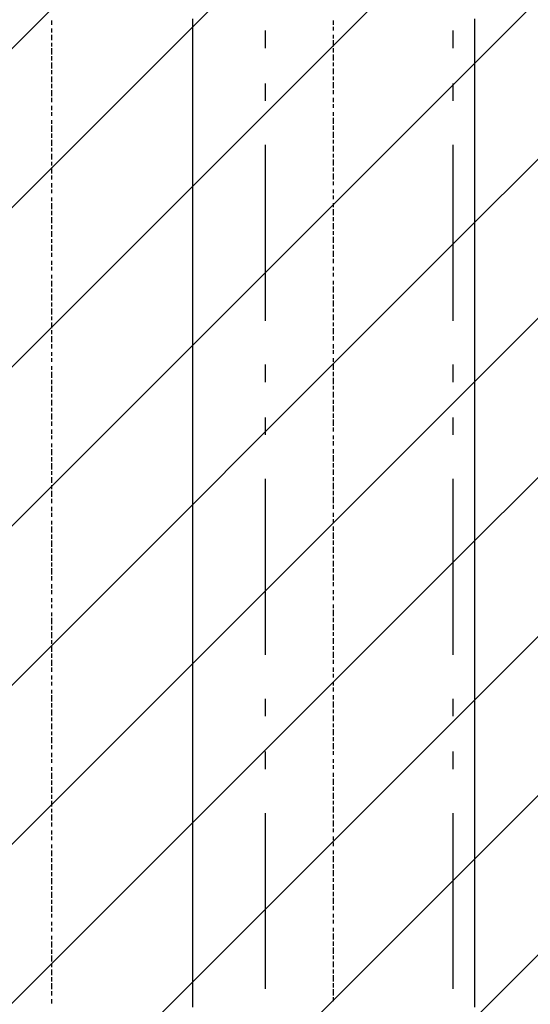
# Model space of a CAD drawing. Extents: x 997 to 109698, y 921 to 94021.
# Tile 125 of 256: x 28574 to 29663, y 16583 to 18683. Entities that reach past the tile are written whole.
import ezdxf

# ---------------------------------------------------------------- set-up
doc = ezdxf.new("R2010")
doc.units = 0
doc.header["$MEASUREMENT"] = 0
for name, color, linetype in [('12', 7, 'CONTINUOUS'), ('28', 7, 'CONTINUOUS'), ('40', 7, 'CONTINUOUS')]:
    doc.layers.add(name, color=color, linetype=linetype)

msp = doc.modelspace()

# ---------------------------------------------------------------- linework, layer by layer
at = {"layer": '12', "color": 5}
for p, q in [((28642.601607, 18671.953237), (28642.601607, 18680.953237)), ((29243.601607, 18671.953237), (29243.601607, 18680.953237)), ((28642.601607, 18655.953237), (28642.601607, 18663.953237)), ((28642.601607, 18638.953237), (28642.601607, 18650.953237)), ((29243.601607, 18659.953237), (29243.601607, 18667.953237)), ((29243.601607, 18642.953237), (29243.601607, 18650.953237)), ((28642.601607, 18625.953237), (28642.601607, 18633.953237)), ((29243.601607, 18625.953237), (29243.601607, 18638.953237)), ((28642.601607, 18608.953237), (28642.601607, 18621.953237)), ((29243.601607, 18612.953237), (29243.601607, 18621.953237)), ((29243.601607, 18595.953237), (29243.601607, 18608.953237)), ((28642.601607, 18595.953237), (28642.601607, 18604.953237)), ((28642.601607, 18578.953237), (28642.601607, 18591.953237)), ((29243.601607, 18583.953237), (29243.601607, 18591.953237)), ((28642.601607, 18566.953237), (28642.601607, 18574.953237)), ((29243.601607, 18566.953237), (29243.601607, 18578.953237)), ((28642.601607, 18549.953237), (28642.601607, 18561.953237)), ((28642.601607, 18536.953237), (28642.601607, 18545.953237)), ((29243.601607, 18553.953237), (29243.601607, 18561.953237)), ((29243.601607, 18536.953237), (29243.601607, 18549.953237)), ((28642.601607, 18519.953237), (28642.601607, 18532.953237)), ((29243.601607, 18523.953237), (29243.601607, 18532.953237)), ((28642.601607, 18506.953237), (28642.601607, 18515.953237)), ((29243.601607, 18506.953237), (29243.601607, 18515.953237)), ((29243.601607, 18494.953237), (29243.601607, 18502.953237)), ((28642.601607, 18489.953237), (28642.601607, 18498.953237)), ((28642.601607, 18477.953237), (28642.601607, 18485.953237)), ((29243.601607, 18477.953237), (29243.601607, 18485.953237)), ((28642.601607, 18460.953237), (28642.601607, 18468.953237)), ((29243.601607, 18460.953237), (29243.601607, 18473.953237)), ((28642.601607, 18443.953237), (28642.601607, 18456.953237)), ((28642.601607, 18430.953237), (28642.601607, 18439.953237)), ((29243.601607, 18447.953237), (29243.601607, 18456.953237)), ((29243.601607, 18430.953237), (29243.601607, 18443.953237)), ((28642.601607, 18413.953237), (28642.601607, 18426.953237)), ((29243.601607, 18418.953237), (29243.601607, 18426.953237)), ((28642.601607, 18401.953237), (28642.601607, 18409.953237)), ((28642.601607, 18384.953237), (28642.601607, 18396.953237)), ((29243.601607, 18401.953237), (29243.601607, 18413.953237)), ((29243.601607, 18388.953237), (29243.601607, 18396.953237)), ((28642.601607, 18371.953237), (28642.601607, 18379.953237)), ((29243.601607, 18371.953237), (29243.601607, 18384.953237)), ((28642.601607, 18354.953237), (28642.601607, 18367.953237)), ((29243.601607, 18358.953237), (29243.601607, 18367.953237)), ((29243.601607, 18341.953237), (29243.601607, 18354.953237)), ((28642.601607, 18341.953237), (28642.601607, 18350.953237)), ((28642.601607, 18324.953237), (28642.601607, 18333.953237)), ((29243.601607, 18329.953237), (29243.601607, 18337.953237)), ((28642.601607, 18312.953237), (28642.601607, 18320.953237)), ((29243.601607, 18312.953237), (29243.601607, 18320.953237)), ((28642.601607, 18295.953237), (28642.601607, 18303.953237)), ((28642.601607, 18278.953237), (28642.601607, 18291.953237)), ((29243.601607, 18299.953237), (29243.601607, 18307.953237)), ((29243.601607, 18282.953237), (29243.601607, 18291.953237)), ((28642.601607, 18265.953237), (28642.601607, 18274.953237)), ((29243.601607, 18265.953237), (29243.601607, 18278.953237)), ((28642.601607, 18248.953237), (28642.601607, 18261.953237)), ((29243.601607, 18252.953237), (29243.601607, 18261.953237)), ((28642.601607, 18235.953237), (28642.601607, 18244.953237)), ((28642.601607, 18219.953237), (28642.601607, 18231.953237)), ((29243.601607, 18235.953237), (29243.601607, 18248.953237)), ((29243.601607, 18223.953237), (29243.601607, 18231.953237)), ((28642.601607, 18206.953237), (28642.601607, 18214.953237)), ((29243.601607, 18206.953237), (29243.601607, 18219.953237)), ((28642.601607, 18189.953237), (28642.601607, 18202.953237)), ((29243.601607, 18193.953237), (29243.601607, 18202.953237)), ((29243.601607, 18176.953237), (29243.601607, 18189.953237)), ((28642.601607, 18176.953237), (28642.601607, 18185.953237)), ((28642.601607, 18159.953237), (28642.601607, 18168.953237)), ((29243.601607, 18163.953237), (29243.601607, 18172.953237)), ((28642.601607, 18147.953237), (28642.601607, 18155.953237)), ((29243.601607, 18147.953237), (29243.601607, 18155.953237)), ((28642.601607, 18130.953237), (28642.601607, 18138.953237)), ((28642.601607, 18113.953237), (28642.601607, 18125.953237)), ((29243.601607, 18134.953237), (29243.601607, 18142.953237)), ((29243.601607, 18117.953237), (29243.601607, 18125.953237)), ((28642.601607, 18100.953237), (28642.601607, 18109.953237)), ((29243.601607, 18100.953237), (29243.601607, 18113.953237)), ((28642.601607, 18083.953237), (28642.601607, 18096.953237)), ((29243.601607, 18087.953237), (29243.601607, 18096.953237)), ((29243.601607, 18070.953237), (29243.601607, 18083.953237)), ((28642.601607, 18070.953237), (28642.601607, 18079.953237)), ((28642.601607, 18053.953237), (28642.601607, 18066.953237)), ((29243.601607, 18058.953237), (29243.601607, 18066.953237)), ((28642.601607, 18041.953237), (28642.601607, 18049.953237)), ((29243.601607, 18041.953237), (29243.601607, 18053.953237)), ((28642.601607, 18024.953237), (28642.601607, 18036.953237)), ((28642.601607, 18011.953237), (28642.601607, 18020.953237)), ((29243.601607, 18028.953237), (29243.601607, 18036.953237)), ((29243.601607, 18011.953237), (29243.601607, 18024.953237)), ((28642.601607, 17994.953237), (28642.601607, 18007.953237)), ((29243.601607, 17998.953237), (29243.601607, 18007.953237)), ((28642.601607, 17981.953237), (28642.601607, 17990.953237)), ((29243.601607, 17981.953237), (29243.601607, 17990.953237)), ((29243.601607, 17969.953237), (29243.601607, 17977.953237)), ((28642.601607, 17965.953237), (28642.601607, 17973.953237)), ((28642.601607, 17952.953237), (28642.601607, 17960.953237)), ((29243.601607, 17952.953237), (29243.601607, 17960.953237)), ((28642.601607, 17935.953237), (28642.601607, 17943.953237)), ((29243.601607, 17935.953237), (29243.601607, 17948.953237)), ((28642.601607, 17918.953237), (28642.601607, 17931.953237)), ((28642.601607, 17905.953237), (28642.601607, 17914.953237)), ((29243.601607, 17922.953237), (29243.601607, 17931.953237)), ((29243.601607, 17905.953237), (29243.601607, 17918.953237)), ((28642.601607, 17888.953237), (28642.601607, 17901.953237)), ((29243.601607, 17893.953237), (29243.601607, 17901.953237)), ((28642.601607, 17876.953237), (28642.601607, 17884.953237)), ((28642.601607, 17859.953237), (28642.601607, 17871.953237)), ((29243.601607, 17876.953237), (29243.601607, 17888.953237)), ((29243.601607, 17863.953237), (29243.601607, 17871.953237)), ((28642.601607, 17846.953237), (28642.601607, 17854.953237)), ((29243.601607, 17846.953237), (29243.601607, 17859.953237)), ((28642.601607, 17829.953237), (28642.601607, 17842.953237)), ((29243.601607, 17833.953237), (29243.601607, 17842.953237)), ((29243.601607, 17816.953237), (29243.601607, 17829.953237)), ((28642.601607, 17816.953237), (28642.601607, 17825.953237)), ((28642.601607, 17799.953237), (28642.601607, 17808.953237)), ((29243.601607, 17804.953237), (29243.601607, 17812.953237)), ((28642.601607, 17787.953237), (28642.601607, 17795.953237)), ((29243.601607, 17787.953237), (29243.601607, 17795.953237)), ((28642.601607, 17770.953237), (28642.601607, 17778.953237)), ((28642.601607, 17753.953237), (28642.601607, 17766.953237)), ((29243.601607, 17774.953237), (29243.601607, 17783.953237)), ((29243.601607, 17757.953237), (29243.601607, 17766.953237)), ((28642.601607, 17740.953237), (28642.601607, 17749.953237)), ((29243.601607, 17740.953237), (29243.601607, 17753.953237)), ((28642.601607, 17723.953237), (28642.601607, 17736.953237)), ((29243.601607, 17727.953237), (29243.601607, 17736.953237)), ((28642.601607, 17711.953237), (28642.601607, 17719.953237)), ((28642.601607, 17694.953237), (28642.601607, 17706.953237)), ((29243.601607, 17711.953237), (29243.601607, 17723.953237)), ((29243.601607, 17698.953237), (29243.601607, 17706.953237)), ((28642.601607, 17681.953237), (28642.601607, 17689.953237)), ((29243.601607, 17681.953237), (29243.601607, 17694.953237)), ((28642.601607, 17664.953237), (28642.601607, 17677.953237)), ((29243.601607, 17668.953237), (29243.601607, 17677.953237)), ((29243.601607, 17651.953237), (29243.601607, 17664.953237)), ((28642.601607, 17651.953237), (28642.601607, 17660.953237)), ((28642.601607, 17634.953237), (28642.601607, 17643.953237)), ((29243.601607, 17639.953237), (29243.601607, 17647.953237)), ((28642.601607, 17622.953237), (28642.601607, 17630.953237)), ((29243.601607, 17622.953237), (29243.601607, 17630.953237)), ((28642.601607, 17605.953237), (28642.601607, 17613.953237)), ((28642.601607, 17588.953237), (28642.601607, 17601.953237)), ((29243.601607, 17609.953237), (29243.601607, 17617.953237)), ((29243.601607, 17592.953237), (29243.601607, 17601.953237)), ((28642.601607, 17575.953237), (28642.601607, 17584.953237)), ((29243.601607, 17575.953237), (29243.601607, 17588.953237)), ((28642.601607, 17558.953237), (28642.601607, 17571.953237)), ((29243.601607, 17562.953237), (29243.601607, 17571.953237)), ((29243.601607, 17545.953237), (29243.601607, 17558.953237)), ((28642.601607, 17545.953237), (28642.601607, 17554.953237)), ((28642.601607, 17528.953237), (28642.601607, 17541.953237)), ((29243.601607, 17533.953237), (29243.601607, 17541.953237)), ((28642.601607, 17516.953237), (28642.601607, 17524.953237)), ((29243.601607, 17516.953237), (29243.601607, 17528.953237)), ((28642.601607, 17499.953237), (28642.601607, 17512.953237)), ((28642.601607, 17486.953237), (28642.601607, 17495.953237)), ((29243.601607, 17503.953237), (29243.601607, 17512.953237)), ((29243.601607, 17486.953237), (29243.601607, 17499.953237)), ((28642.601607, 17469.953237), (28642.601607, 17478.953237)), ((29243.601607, 17474.953237), (29243.601607, 17482.953237)), ((28642.601607, 17457.953237), (28642.601607, 17465.953237)), ((29243.601607, 17457.953237), (29243.601607, 17465.953237)), ((29243.601607, 17444.953237), (29243.601607, 17452.953237)), ((28642.601607, 17440.953237), (28642.601607, 17448.953237)), ((28642.601607, 17427.953237), (28642.601607, 17435.953237)), ((29243.601607, 17427.953237), (29243.601607, 17435.953237)), ((28642.601607, 17410.953237), (28642.601607, 17418.953237)), ((29243.601607, 17410.953237), (29243.601607, 17423.953237)), ((28642.601607, 17393.953237), (28642.601607, 17406.953237)), ((28642.601607, 17380.953237), (28642.601607, 17389.953237)), ((29243.601607, 17397.953237), (29243.601607, 17406.953237)), ((29243.601607, 17380.953237), (29243.601607, 17393.953237)), ((28642.601607, 17363.953237), (28642.601607, 17376.953237)), ((29243.601607, 17368.953237), (29243.601607, 17376.953237)), ((28642.601607, 17351.953237), (28642.601607, 17359.953237)), ((28642.601607, 17334.953237), (28642.601607, 17346.953237)), ((29243.601607, 17351.953237), (29243.601607, 17363.953237)), ((29243.601607, 17338.953237), (29243.601607, 17346.953237)), ((28642.601607, 17321.953237), (28642.601607, 17330.953237)), ((29243.601607, 17321.953237), (29243.601607, 17334.953237)), ((28642.601607, 17304.953237), (28642.601607, 17317.953237)), ((29243.601607, 17308.953237), (29243.601607, 17317.953237)), ((28642.601607, 17291.953237), (28642.601607, 17300.953237)), ((28642.601607, 17275.953237), (28642.601607, 17283.953237)), ((29243.601607, 17291.953237), (29243.601607, 17300.953237)), ((29243.601607, 17279.953237), (29243.601607, 17287.953237)), ((28642.601607, 17262.953237), (28642.601607, 17270.953237)), ((29243.601607, 17262.953237), (29243.601607, 17270.953237)), ((28642.601607, 17245.953237), (28642.601607, 17253.953237)), ((28642.601607, 17228.953237), (28642.601607, 17241.953237)), ((29243.601607, 17249.953237), (29243.601607, 17258.953237)), ((29243.601607, 17232.953237), (29243.601607, 17241.953237)), ((28642.601607, 17215.953237), (28642.601607, 17224.953237)), ((29243.601607, 17215.953237), (29243.601607, 17228.953237)), ((28642.601607, 17198.953237), (28642.601607, 17211.953237)), ((29243.601607, 17203.953237), (29243.601607, 17211.953237)), ((28642.601607, 17186.953237), (28642.601607, 17194.953237)), ((28642.601607, 17169.953237), (28642.601607, 17181.953237)), ((29243.601607, 17186.953237), (29243.601607, 17198.953237)), ((29243.601607, 17173.953237), (29243.601607, 17181.953237)), ((28642.601607, 17156.953237), (28642.601607, 17164.953237)), ((29243.601607, 17156.953237), (29243.601607, 17169.953237)), ((28642.601607, 17139.953237), (28642.601607, 17152.953237)), ((29243.601607, 17143.953237), (29243.601607, 17152.953237)), ((29243.601607, 17126.953237), (29243.601607, 17139.953237)), ((28642.601607, 17126.953237), (28642.601607, 17135.953237)), ((28642.601607, 17109.953237), (28642.601607, 17118.953237)), ((29243.601607, 17114.953237), (29243.601607, 17122.953237)), ((28642.601607, 17097.953237), (28642.601607, 17105.953237)), ((29243.601607, 17097.953237), (29243.601607, 17105.953237)), ((28642.601607, 17080.953237), (28642.601607, 17088.953237)), ((28642.601607, 17063.953237), (28642.601607, 17076.953237)), ((29243.601607, 17084.953237), (29243.601607, 17092.953237)), ((29243.601607, 17067.953237), (29243.601607, 17076.953237)), ((28642.601607, 17050.953237), (28642.601607, 17059.953237)), ((29243.601607, 17050.953237), (29243.601607, 17063.953237)), ((28642.601607, 17033.953237), (28642.601607, 17046.953237)), ((29243.601607, 17037.953237), (29243.601607, 17046.953237)), ((29243.601607, 17020.953237), (29243.601607, 17033.953237)), ((28642.601607, 17020.953237), (28642.601607, 17029.953237)), ((28642.601607, 17004.953237), (28642.601607, 17016.953237)), ((29243.601607, 17008.953237), (29243.601607, 17016.953237)), ((28642.601607, 16991.953237), (28642.601607, 16999.953237)), ((29243.601607, 16991.953237), (29243.601607, 17004.953237)), ((28642.601607, 16974.953237), (28642.601607, 16987.953237)), ((28642.601607, 16961.953237), (28642.601607, 16970.953237)), ((29243.601607, 16978.953237), (29243.601607, 16987.953237)), ((29243.601607, 16961.953237), (29243.601607, 16974.953237)), ((28642.601607, 16944.953237), (28642.601607, 16953.953237)), ((29243.601607, 16949.953237), (29243.601607, 16957.953237)), ((28642.601607, 16932.953237), (28642.601607, 16940.953237)), ((29243.601607, 16932.953237), (29243.601607, 16940.953237)), ((29243.601607, 16919.953237), (29243.601607, 16927.953237)), ((28642.601607, 16915.953237), (28642.601607, 16923.953237)), ((28642.601607, 16898.953237), (28642.601607, 16910.953237)), ((29243.601607, 16902.953237), (29243.601607, 16910.953237)), ((28642.601607, 16885.953237), (28642.601607, 16894.953237)), ((29243.601607, 16885.953237), (29243.601607, 16898.953237)), ((28642.601607, 16868.953237), (28642.601607, 16881.953237)), ((28642.601607, 16855.953237), (28642.601607, 16864.953237)), ((29243.601607, 16872.953237), (29243.601607, 16881.953237)), ((29243.601607, 16855.953237), (29243.601607, 16868.953237)), ((28642.601607, 16838.953237), (28642.601607, 16851.953237)), ((29243.601607, 16843.953237), (29243.601607, 16851.953237)), ((28642.601607, 16826.953237), (28642.601607, 16834.953237)), ((28642.601607, 16809.953237), (28642.601607, 16822.953237)), ((29243.601607, 16826.953237), (29243.601607, 16838.953237)), ((29243.601607, 16813.953237), (29243.601607, 16822.953237)), ((28642.601607, 16796.953237), (28642.601607, 16805.953237)), ((29243.601607, 16796.953237), (29243.601607, 16809.953237)), ((28642.601607, 16779.953237), (28642.601607, 16792.953237)), ((29243.601607, 16783.953237), (29243.601607, 16792.953237)), ((28642.601607, 16767.953237), (28642.601607, 16775.953237)), ((28642.601607, 16750.953237), (28642.601607, 16758.953237)), ((29243.601607, 16767.953237), (29243.601607, 16775.953237)), ((29243.601607, 16754.953237), (29243.601607, 16762.953237)), ((28642.601607, 16737.953237), (28642.601607, 16745.953237)), ((29243.601607, 16737.953237), (29243.601607, 16745.953237)), ((28642.601607, 16720.953237), (28642.601607, 16728.953237)), ((28642.601607, 16703.953237), (28642.601607, 16716.953237)), ((29243.601607, 16720.953237), (29243.601607, 16733.953237)), ((29243.601607, 16707.953237), (29243.601607, 16716.953237)), ((28642.601607, 16690.953237), (28642.601607, 16699.953237)), ((29243.601607, 16690.953237), (29243.601607, 16703.953237)), ((28642.601607, 16673.953237), (28642.601607, 16686.953237)), ((29243.601607, 16678.953237), (29243.601607, 16686.953237)), ((28642.601607, 16661.953237), (28642.601607, 16669.953237)), ((28642.601607, 16644.953237), (28642.601607, 16656.953237)), ((29243.601607, 16661.953237), (29243.601607, 16673.953237)), ((29243.601607, 16648.953237), (29243.601607, 16656.953237)), ((28642.601607, 16631.953237), (28642.601607, 16640.953237)), ((29243.601607, 16631.953237), (29243.601607, 16644.953237)), ((28642.601607, 16614.953237), (28642.601607, 16627.953237)), ((29243.601607, 16618.953237), (29243.601607, 16627.953237)), ((29243.601607, 16601.953237), (29243.601607, 16614.953237)), ((28642.601607, 16601.953237), (28642.601607, 16610.953237)), ((28642.601607, 16584.953237), (28642.601607, 16593.953237)), ((29243.601607, 16589.953237), (29243.601607, 16597.953237))]:
    msp.add_line(p, q, dxfattribs=at)
at = {"layer": '12', "color": 1}
for p, q in [((28943.601607, 18676.953237), (28943.601607, 18684.953237)), ((28943.601607, 18663.953237), (28943.601607, 18676.953237)), ((29544.601607, 18676.953237), (29544.601607, 18684.953237)), ((29544.601607, 18663.953237), (29544.601607, 18676.953237)), ((28943.601607, 18655.953237), (28943.601607, 18663.953237)), ((28943.601607, 18646.953237), (28943.601607, 18655.953237)), ((29544.601607, 18655.953237), (29544.601607, 18663.953237)), ((29544.601607, 18646.953237), (29544.601607, 18655.953237)), ((28943.601607, 18633.953237), (28943.601607, 18646.953237)), ((28943.601607, 18625.953237), (28943.601607, 18633.953237)), ((29544.601607, 18633.953237), (29544.601607, 18646.953237)), ((29544.601607, 18625.953237), (29544.601607, 18633.953237)), ((28943.601607, 18617.953237), (28943.601607, 18625.953237)), ((28943.601607, 18604.953237), (28943.601607, 18617.953237)), ((29544.601607, 18617.953237), (29544.601607, 18625.953237)), ((29544.601607, 18604.953237), (29544.601607, 18617.953237)), ((28943.601607, 18595.953237), (28943.601607, 18604.953237)), ((28943.601607, 18583.953237), (28943.601607, 18595.953237)), ((29544.601607, 18595.953237), (29544.601607, 18604.953237)), ((29544.601607, 18583.953237), (29544.601607, 18595.953237)), ((28943.601607, 18574.953237), (28943.601607, 18583.953237)), ((28943.601607, 18566.953237), (28943.601607, 18574.953237)), ((28943.601607, 18553.953237), (28943.601607, 18566.953237)), ((29544.601607, 18574.953237), (29544.601607, 18583.953237)), ((29544.601607, 18566.953237), (29544.601607, 18574.953237)), ((29544.601607, 18553.953237), (29544.601607, 18566.953237)), ((28943.601607, 18545.953237), (28943.601607, 18553.953237)), ((28943.601607, 18536.953237), (28943.601607, 18545.953237)), ((29544.601607, 18545.953237), (29544.601607, 18553.953237)), ((29544.601607, 18536.953237), (29544.601607, 18545.953237)), ((28943.601607, 18523.953237), (28943.601607, 18536.953237)), ((28943.601607, 18515.953237), (28943.601607, 18523.953237)), ((29544.601607, 18523.953237), (29544.601607, 18536.953237)), ((29544.601607, 18515.953237), (29544.601607, 18523.953237)), ((28943.601607, 18506.953237), (28943.601607, 18515.953237)), ((28943.601607, 18494.953237), (28943.601607, 18506.953237)), ((29544.601607, 18506.953237), (29544.601607, 18515.953237)), ((29544.601607, 18494.953237), (29544.601607, 18506.953237)), ((28943.601607, 18485.953237), (28943.601607, 18494.953237)), ((28943.601607, 18473.953237), (28943.601607, 18485.953237)), ((29544.601607, 18485.953237), (29544.601607, 18494.953237)), ((29544.601607, 18473.953237), (29544.601607, 18485.953237)), ((28943.601607, 18464.953237), (28943.601607, 18473.953237)), ((28943.601607, 18456.953237), (28943.601607, 18464.953237)), ((29544.601607, 18464.953237), (29544.601607, 18473.953237)), ((29544.601607, 18456.953237), (29544.601607, 18464.953237)), ((28943.601607, 18443.953237), (28943.601607, 18456.953237)), ((28943.601607, 18434.953237), (28943.601607, 18443.953237)), ((29544.601607, 18443.953237), (29544.601607, 18456.953237)), ((29544.601607, 18434.953237), (29544.601607, 18443.953237)), ((28943.601607, 18426.953237), (28943.601607, 18434.953237)), ((28943.601607, 18413.953237), (28943.601607, 18426.953237)), ((29544.601607, 18426.953237), (29544.601607, 18434.953237)), ((29544.601607, 18413.953237), (29544.601607, 18426.953237)), ((28943.601607, 18405.953237), (28943.601607, 18413.953237)), ((28943.601607, 18396.953237), (28943.601607, 18405.953237)), ((28943.601607, 18384.953237), (28943.601607, 18396.953237)), ((29544.601607, 18405.953237), (29544.601607, 18413.953237)), ((29544.601607, 18396.953237), (29544.601607, 18405.953237)), ((29544.601607, 18384.953237), (29544.601607, 18396.953237)), ((28943.601607, 18375.953237), (28943.601607, 18384.953237)), ((28943.601607, 18362.953237), (28943.601607, 18375.953237)), ((29544.601607, 18375.953237), (29544.601607, 18384.953237)), ((29544.601607, 18362.953237), (29544.601607, 18375.953237)), ((28943.601607, 18354.953237), (28943.601607, 18362.953237)), ((28943.601607, 18346.953237), (28943.601607, 18354.953237)), ((29544.601607, 18354.953237), (29544.601607, 18362.953237)), ((29544.601607, 18346.953237), (29544.601607, 18354.953237)), ((28943.601607, 18333.953237), (28943.601607, 18346.953237)), ((28943.601607, 18324.953237), (28943.601607, 18333.953237)), ((29544.601607, 18333.953237), (29544.601607, 18346.953237)), ((29544.601607, 18324.953237), (29544.601607, 18333.953237)), ((28943.601607, 18316.953237), (28943.601607, 18324.953237)), ((28943.601607, 18303.953237), (28943.601607, 18316.953237)), ((29544.601607, 18316.953237), (29544.601607, 18324.953237)), ((29544.601607, 18303.953237), (29544.601607, 18316.953237)), ((28943.601607, 18295.953237), (28943.601607, 18303.953237)), ((28943.601607, 18286.953237), (28943.601607, 18295.953237)), ((29544.601607, 18295.953237), (29544.601607, 18303.953237)), ((29544.601607, 18286.953237), (29544.601607, 18295.953237)), ((28943.601607, 18274.953237), (28943.601607, 18286.953237)), ((28943.601607, 18265.953237), (28943.601607, 18274.953237)), ((29544.601607, 18274.953237), (29544.601607, 18286.953237)), ((29544.601607, 18265.953237), (29544.601607, 18274.953237)), ((28943.601607, 18252.953237), (28943.601607, 18265.953237)), ((28943.601607, 18244.953237), (28943.601607, 18252.953237)), ((29544.601607, 18252.953237), (29544.601607, 18265.953237)), ((29544.601607, 18244.953237), (29544.601607, 18252.953237)), ((28943.601607, 18235.953237), (28943.601607, 18244.953237)), ((28943.601607, 18223.953237), (28943.601607, 18235.953237)), ((29544.601607, 18235.953237), (29544.601607, 18244.953237)), ((29544.601607, 18223.953237), (29544.601607, 18235.953237)), ((28943.601607, 18214.953237), (28943.601607, 18223.953237)), ((28943.601607, 18206.953237), (28943.601607, 18214.953237)), ((29544.601607, 18214.953237), (29544.601607, 18223.953237)), ((29544.601607, 18206.953237), (29544.601607, 18214.953237)), ((28943.601607, 18193.953237), (28943.601607, 18206.953237)), ((28943.601607, 18185.953237), (28943.601607, 18193.953237)), ((29544.601607, 18193.953237), (29544.601607, 18206.953237)), ((29544.601607, 18185.953237), (29544.601607, 18193.953237)), ((28943.601607, 18176.953237), (28943.601607, 18185.953237)), ((28943.601607, 18163.953237), (28943.601607, 18176.953237)), ((29544.601607, 18176.953237), (29544.601607, 18185.953237)), ((29544.601607, 18163.953237), (29544.601607, 18176.953237)), ((28943.601607, 18155.953237), (28943.601607, 18163.953237)), ((28943.601607, 18147.953237), (28943.601607, 18155.953237)), ((28943.601607, 18134.953237), (28943.601607, 18147.953237)), ((29544.601607, 18155.953237), (29544.601607, 18163.953237)), ((29544.601607, 18147.953237), (29544.601607, 18155.953237)), ((29544.601607, 18134.953237), (29544.601607, 18147.953237)), ((28943.601607, 18125.953237), (28943.601607, 18134.953237)), ((28943.601607, 18113.953237), (28943.601607, 18125.953237)), ((29544.601607, 18125.953237), (29544.601607, 18134.953237)), ((29544.601607, 18113.953237), (29544.601607, 18125.953237)), ((28943.601607, 18104.953237), (28943.601607, 18113.953237)), ((28943.601607, 18096.953237), (28943.601607, 18104.953237)), ((29544.601607, 18104.953237), (29544.601607, 18113.953237)), ((29544.601607, 18096.953237), (29544.601607, 18104.953237)), ((28943.601607, 18083.953237), (28943.601607, 18096.953237)), ((28943.601607, 18075.953237), (28943.601607, 18083.953237)), ((29544.601607, 18083.953237), (29544.601607, 18096.953237)), ((29544.601607, 18075.953237), (29544.601607, 18083.953237)), ((28943.601607, 18066.953237), (28943.601607, 18075.953237)), ((28943.601607, 18053.953237), (28943.601607, 18066.953237)), ((29544.601607, 18066.953237), (29544.601607, 18075.953237)), ((29544.601607, 18053.953237), (29544.601607, 18066.953237)), ((28943.601607, 18045.953237), (28943.601607, 18053.953237)), ((28943.601607, 18036.953237), (28943.601607, 18045.953237)), ((29544.601607, 18045.953237), (29544.601607, 18053.953237)), ((29544.601607, 18036.953237), (29544.601607, 18045.953237)), ((28943.601607, 18024.953237), (28943.601607, 18036.953237)), ((28943.601607, 18015.953237), (28943.601607, 18024.953237)), ((29544.601607, 18024.953237), (29544.601607, 18036.953237)), ((29544.601607, 18015.953237), (29544.601607, 18024.953237)), ((28943.601607, 18003.953237), (28943.601607, 18015.953237)), ((28943.601607, 17994.953237), (28943.601607, 18003.953237)), ((29544.601607, 18003.953237), (29544.601607, 18015.953237)), ((29544.601607, 17994.953237), (29544.601607, 18003.953237)), ((28943.601607, 17986.953237), (28943.601607, 17994.953237)), ((28943.601607, 17973.953237), (28943.601607, 17986.953237)), ((29544.601607, 17986.953237), (29544.601607, 17994.953237)), ((29544.601607, 17973.953237), (29544.601607, 17986.953237)), ((28943.601607, 17965.953237), (28943.601607, 17973.953237)), ((28943.601607, 17956.953237), (28943.601607, 17965.953237)), ((28943.601607, 17943.953237), (28943.601607, 17956.953237)), ((29544.601607, 17965.953237), (29544.601607, 17973.953237)), ((29544.601607, 17956.953237), (29544.601607, 17965.953237)), ((29544.601607, 17943.953237), (29544.601607, 17956.953237)), ((28943.601607, 17935.953237), (28943.601607, 17943.953237)), ((28943.601607, 17926.953237), (28943.601607, 17935.953237)), ((29544.601607, 17935.953237), (29544.601607, 17943.953237)), ((29544.601607, 17926.953237), (29544.601607, 17935.953237)), ((28943.601607, 17914.953237), (28943.601607, 17926.953237)), ((28943.601607, 17905.953237), (28943.601607, 17914.953237)), ((29544.601607, 17914.953237), (29544.601607, 17926.953237)), ((29544.601607, 17905.953237), (29544.601607, 17914.953237)), ((28943.601607, 17893.953237), (28943.601607, 17905.953237)), ((28943.601607, 17884.953237), (28943.601607, 17893.953237)), ((29544.601607, 17893.953237), (29544.601607, 17905.953237)), ((29544.601607, 17884.953237), (29544.601607, 17893.953237)), ((28943.601607, 17876.953237), (28943.601607, 17884.953237)), ((28943.601607, 17863.953237), (28943.601607, 17876.953237)), ((29544.601607, 17876.953237), (29544.601607, 17884.953237)), ((29544.601607, 17863.953237), (29544.601607, 17876.953237)), ((28943.601607, 17854.953237), (28943.601607, 17863.953237)), ((28943.601607, 17846.953237), (28943.601607, 17854.953237)), ((29544.601607, 17854.953237), (29544.601607, 17863.953237)), ((29544.601607, 17846.953237), (29544.601607, 17854.953237)), ((28943.601607, 17833.953237), (28943.601607, 17846.953237)), ((28943.601607, 17825.953237), (28943.601607, 17833.953237)), ((29544.601607, 17833.953237), (29544.601607, 17846.953237)), ((29544.601607, 17825.953237), (29544.601607, 17833.953237)), ((28943.601607, 17816.953237), (28943.601607, 17825.953237)), ((28943.601607, 17804.953237), (28943.601607, 17816.953237)), ((29544.601607, 17816.953237), (29544.601607, 17825.953237)), ((29544.601607, 17804.953237), (29544.601607, 17816.953237)), ((28943.601607, 17795.953237), (28943.601607, 17804.953237)), ((28943.601607, 17783.953237), (28943.601607, 17795.953237)), ((29544.601607, 17795.953237), (29544.601607, 17804.953237)), ((29544.601607, 17783.953237), (29544.601607, 17795.953237)), ((28943.601607, 17774.953237), (28943.601607, 17783.953237)), ((28943.601607, 17766.953237), (28943.601607, 17774.953237)), ((28943.601607, 17753.953237), (28943.601607, 17766.953237)), ((29544.601607, 17774.953237), (29544.601607, 17783.953237)), ((29544.601607, 17766.953237), (29544.601607, 17774.953237)), ((29544.601607, 17753.953237), (29544.601607, 17766.953237)), ((28943.601607, 17744.953237), (28943.601607, 17753.953237)), ((29544.601607, 17744.953237), (29544.601607, 17753.953237)), ((28943.601607, 17736.953237), (28943.601607, 17744.953237)), ((28943.601607, 17723.953237), (28943.601607, 17736.953237)), ((29544.601607, 17736.953237), (29544.601607, 17744.953237)), ((29544.601607, 17723.953237), (29544.601607, 17736.953237)), ((28943.601607, 17715.953237), (28943.601607, 17723.953237)), ((28943.601607, 17706.953237), (28943.601607, 17715.953237)), ((28943.601607, 17694.953237), (28943.601607, 17706.953237)), ((29544.601607, 17715.953237), (29544.601607, 17723.953237)), ((29544.601607, 17706.953237), (29544.601607, 17715.953237)), ((29544.601607, 17694.953237), (29544.601607, 17706.953237)), ((28943.601607, 17685.953237), (28943.601607, 17694.953237)), ((28943.601607, 17672.953237), (28943.601607, 17685.953237)), ((29544.601607, 17685.953237), (29544.601607, 17694.953237)), ((29544.601607, 17672.953237), (29544.601607, 17685.953237)), ((28943.601607, 17664.953237), (28943.601607, 17672.953237)), ((28943.601607, 17656.953237), (28943.601607, 17664.953237)), ((29544.601607, 17664.953237), (29544.601607, 17672.953237)), ((29544.601607, 17656.953237), (29544.601607, 17664.953237)), ((28943.601607, 17643.953237), (28943.601607, 17656.953237)), ((28943.601607, 17634.953237), (28943.601607, 17643.953237)), ((29544.601607, 17643.953237), (29544.601607, 17656.953237)), ((29544.601607, 17634.953237), (29544.601607, 17643.953237)), ((28943.601607, 17626.953237), (28943.601607, 17634.953237)), ((28943.601607, 17613.953237), (28943.601607, 17626.953237)), ((29544.601607, 17626.953237), (29544.601607, 17634.953237)), ((29544.601607, 17613.953237), (29544.601607, 17626.953237)), ((28943.601607, 17605.953237), (28943.601607, 17613.953237)), ((28943.601607, 17596.953237), (28943.601607, 17605.953237)), ((29544.601607, 17605.953237), (29544.601607, 17613.953237)), ((29544.601607, 17596.953237), (29544.601607, 17605.953237)), ((28943.601607, 17584.953237), (28943.601607, 17596.953237)), ((28943.601607, 17575.953237), (28943.601607, 17584.953237)), ((29544.601607, 17584.953237), (29544.601607, 17596.953237)), ((29544.601607, 17575.953237), (29544.601607, 17584.953237)), ((28943.601607, 17567.953237), (28943.601607, 17575.953237)), ((28943.601607, 17554.953237), (28943.601607, 17567.953237)), ((29544.601607, 17567.953237), (29544.601607, 17575.953237)), ((29544.601607, 17554.953237), (29544.601607, 17567.953237)), ((28943.601607, 17545.953237), (28943.601607, 17554.953237)), ((28943.601607, 17533.953237), (28943.601607, 17545.953237)), ((29544.601607, 17545.953237), (29544.601607, 17554.953237)), ((29544.601607, 17533.953237), (29544.601607, 17545.953237)), ((28943.601607, 17524.953237), (28943.601607, 17533.953237)), ((28943.601607, 17516.953237), (28943.601607, 17524.953237)), ((28943.601607, 17503.953237), (28943.601607, 17516.953237)), ((29544.601607, 17524.953237), (29544.601607, 17533.953237)), ((29544.601607, 17516.953237), (29544.601607, 17524.953237)), ((29544.601607, 17503.953237), (29544.601607, 17516.953237)), ((28943.601607, 17495.953237), (28943.601607, 17503.953237)), ((28943.601607, 17486.953237), (28943.601607, 17495.953237)), ((29544.601607, 17495.953237), (29544.601607, 17503.953237)), ((29544.601607, 17486.953237), (29544.601607, 17495.953237)), ((28943.601607, 17474.953237), (28943.601607, 17486.953237)), ((28943.601607, 17465.953237), (28943.601607, 17474.953237)), ((29544.601607, 17474.953237), (29544.601607, 17486.953237)), ((29544.601607, 17465.953237), (29544.601607, 17474.953237)), ((28943.601607, 17457.953237), (28943.601607, 17465.953237)), ((28943.601607, 17444.953237), (28943.601607, 17457.953237)), ((29544.601607, 17457.953237), (29544.601607, 17465.953237)), ((29544.601607, 17444.953237), (29544.601607, 17457.953237)), ((28943.601607, 17435.953237), (28943.601607, 17444.953237)), ((28943.601607, 17423.953237), (28943.601607, 17435.953237)), ((29544.601607, 17435.953237), (29544.601607, 17444.953237)), ((29544.601607, 17423.953237), (29544.601607, 17435.953237)), ((28943.601607, 17414.953237), (28943.601607, 17423.953237)), ((28943.601607, 17406.953237), (28943.601607, 17414.953237)), ((29544.601607, 17414.953237), (29544.601607, 17423.953237)), ((29544.601607, 17406.953237), (29544.601607, 17414.953237)), ((28943.601607, 17393.953237), (28943.601607, 17406.953237)), ((28943.601607, 17385.953237), (28943.601607, 17393.953237)), ((29544.601607, 17393.953237), (29544.601607, 17406.953237)), ((29544.601607, 17385.953237), (29544.601607, 17393.953237)), ((28943.601607, 17376.953237), (28943.601607, 17385.953237)), ((28943.601607, 17363.953237), (28943.601607, 17376.953237)), ((29544.601607, 17376.953237), (29544.601607, 17385.953237)), ((29544.601607, 17363.953237), (29544.601607, 17376.953237)), ((28943.601607, 17355.953237), (28943.601607, 17363.953237)), ((28943.601607, 17346.953237), (28943.601607, 17355.953237)), ((28943.601607, 17334.953237), (28943.601607, 17346.953237)), ((29544.601607, 17355.953237), (29544.601607, 17363.953237)), ((29544.601607, 17346.953237), (29544.601607, 17355.953237)), ((29544.601607, 17334.953237), (29544.601607, 17346.953237)), ((28943.601607, 17325.953237), (28943.601607, 17334.953237)), ((28943.601607, 17313.953237), (28943.601607, 17325.953237)), ((29544.601607, 17325.953237), (29544.601607, 17334.953237)), ((29544.601607, 17313.953237), (29544.601607, 17325.953237)), ((28943.601607, 17304.953237), (28943.601607, 17313.953237)), ((28943.601607, 17296.953237), (28943.601607, 17304.953237)), ((29544.601607, 17304.953237), (29544.601607, 17313.953237)), ((29544.601607, 17296.953237), (29544.601607, 17304.953237)), ((28943.601607, 17283.953237), (28943.601607, 17296.953237)), ((28943.601607, 17275.953237), (28943.601607, 17283.953237)), ((29544.601607, 17283.953237), (29544.601607, 17296.953237)), ((29544.601607, 17275.953237), (29544.601607, 17283.953237)), ((28943.601607, 17266.953237), (28943.601607, 17275.953237)), ((28943.601607, 17253.953237), (28943.601607, 17266.953237)), ((29544.601607, 17266.953237), (29544.601607, 17275.953237)), ((29544.601607, 17253.953237), (29544.601607, 17266.953237)), ((28943.601607, 17245.953237), (28943.601607, 17253.953237)), ((28943.601607, 17236.953237), (28943.601607, 17245.953237)), ((29544.601607, 17245.953237), (29544.601607, 17253.953237)), ((29544.601607, 17236.953237), (29544.601607, 17245.953237)), ((28943.601607, 17224.953237), (28943.601607, 17236.953237)), ((28943.601607, 17215.953237), (28943.601607, 17224.953237)), ((29544.601607, 17224.953237), (29544.601607, 17236.953237)), ((29544.601607, 17215.953237), (29544.601607, 17224.953237)), ((28943.601607, 17203.953237), (28943.601607, 17215.953237)), ((28943.601607, 17194.953237), (28943.601607, 17203.953237)), ((29544.601607, 17203.953237), (29544.601607, 17215.953237)), ((29544.601607, 17194.953237), (29544.601607, 17203.953237)), ((28943.601607, 17186.953237), (28943.601607, 17194.953237)), ((28943.601607, 17173.953237), (28943.601607, 17186.953237)), ((29544.601607, 17186.953237), (29544.601607, 17194.953237)), ((29544.601607, 17173.953237), (29544.601607, 17186.953237)), ((28943.601607, 17164.953237), (28943.601607, 17173.953237)), ((28943.601607, 17156.953237), (28943.601607, 17164.953237)), ((29544.601607, 17164.953237), (29544.601607, 17173.953237)), ((29544.601607, 17156.953237), (29544.601607, 17164.953237)), ((28943.601607, 17143.953237), (28943.601607, 17156.953237)), ((28943.601607, 17135.953237), (28943.601607, 17143.953237)), ((29544.601607, 17143.953237), (29544.601607, 17156.953237)), ((29544.601607, 17135.953237), (29544.601607, 17143.953237)), ((28943.601607, 17126.953237), (28943.601607, 17135.953237)), ((28943.601607, 17114.953237), (28943.601607, 17126.953237)), ((29544.601607, 17126.953237), (29544.601607, 17135.953237)), ((29544.601607, 17114.953237), (29544.601607, 17126.953237)), ((28943.601607, 17105.953237), (28943.601607, 17114.953237)), ((28943.601607, 17092.953237), (28943.601607, 17105.953237)), ((29544.601607, 17105.953237), (29544.601607, 17114.953237)), ((29544.601607, 17092.953237), (29544.601607, 17105.953237)), ((28943.601607, 17084.953237), (28943.601607, 17092.953237)), ((28943.601607, 17076.953237), (28943.601607, 17084.953237)), ((28943.601607, 17063.953237), (28943.601607, 17076.953237)), ((29544.601607, 17084.953237), (29544.601607, 17092.953237)), ((29544.601607, 17076.953237), (29544.601607, 17084.953237)), ((29544.601607, 17063.953237), (29544.601607, 17076.953237)), ((28943.601607, 17054.953237), (28943.601607, 17063.953237)), ((28943.601607, 17046.953237), (28943.601607, 17054.953237)), ((29544.601607, 17054.953237), (29544.601607, 17063.953237)), ((29544.601607, 17046.953237), (29544.601607, 17054.953237)), ((28943.601607, 17033.953237), (28943.601607, 17046.953237)), ((28943.601607, 17025.953237), (28943.601607, 17033.953237)), ((29544.601607, 17033.953237), (29544.601607, 17046.953237)), ((29544.601607, 17025.953237), (29544.601607, 17033.953237)), ((28943.601607, 17016.953237), (28943.601607, 17025.953237)), ((28943.601607, 17004.953237), (28943.601607, 17016.953237)), ((29544.601607, 17016.953237), (29544.601607, 17025.953237)), ((29544.601607, 17004.953237), (29544.601607, 17016.953237)), ((28943.601607, 16995.953237), (28943.601607, 17004.953237)), ((28943.601607, 16987.953237), (28943.601607, 16995.953237)), ((29544.601607, 16995.953237), (29544.601607, 17004.953237)), ((29544.601607, 16987.953237), (29544.601607, 16995.953237)), ((28943.601607, 16974.953237), (28943.601607, 16987.953237)), ((28943.601607, 16966.953237), (28943.601607, 16974.953237)), ((29544.601607, 16974.953237), (29544.601607, 16987.953237)), ((29544.601607, 16966.953237), (29544.601607, 16974.953237)), ((28943.601607, 16953.953237), (28943.601607, 16966.953237)), ((28943.601607, 16944.953237), (28943.601607, 16953.953237)), ((29544.601607, 16953.953237), (29544.601607, 16966.953237)), ((29544.601607, 16944.953237), (29544.601607, 16953.953237)), ((28943.601607, 16936.953237), (28943.601607, 16944.953237)), ((28943.601607, 16923.953237), (28943.601607, 16936.953237)), ((29544.601607, 16936.953237), (29544.601607, 16944.953237)), ((29544.601607, 16923.953237), (29544.601607, 16936.953237)), ((28943.601607, 16915.953237), (28943.601607, 16923.953237)), ((28943.601607, 16906.953237), (28943.601607, 16915.953237)), ((28943.601607, 16894.953237), (28943.601607, 16906.953237)), ((29544.601607, 16915.953237), (29544.601607, 16923.953237)), ((29544.601607, 16906.953237), (29544.601607, 16915.953237)), ((29544.601607, 16894.953237), (29544.601607, 16906.953237)), ((28943.601607, 16885.953237), (28943.601607, 16894.953237)), ((28943.601607, 16877.953237), (28943.601607, 16885.953237)), ((29544.601607, 16885.953237), (29544.601607, 16894.953237)), ((29544.601607, 16877.953237), (29544.601607, 16885.953237)), ((28943.601607, 16864.953237), (28943.601607, 16877.953237)), ((28943.601607, 16855.953237), (28943.601607, 16864.953237)), ((29544.601607, 16864.953237), (29544.601607, 16877.953237)), ((29544.601607, 16855.953237), (29544.601607, 16864.953237)), ((28943.601607, 16843.953237), (28943.601607, 16855.953237)), ((28943.601607, 16834.953237), (28943.601607, 16843.953237)), ((29544.601607, 16843.953237), (29544.601607, 16855.953237)), ((29544.601607, 16834.953237), (29544.601607, 16843.953237)), ((28943.601607, 16826.953237), (28943.601607, 16834.953237)), ((28943.601607, 16813.953237), (28943.601607, 16826.953237)), ((29544.601607, 16826.953237), (29544.601607, 16834.953237)), ((29544.601607, 16813.953237), (29544.601607, 16826.953237)), ((28943.601607, 16805.953237), (28943.601607, 16813.953237)), ((28943.601607, 16796.953237), (28943.601607, 16805.953237)), ((29544.601607, 16805.953237), (29544.601607, 16813.953237)), ((29544.601607, 16796.953237), (29544.601607, 16805.953237)), ((28943.601607, 16783.953237), (28943.601607, 16796.953237)), ((28943.601607, 16775.953237), (28943.601607, 16783.953237)), ((29544.601607, 16783.953237), (29544.601607, 16796.953237)), ((29544.601607, 16775.953237), (29544.601607, 16783.953237)), ((28943.601607, 16767.953237), (28943.601607, 16775.953237)), ((28943.601607, 16754.953237), (28943.601607, 16767.953237)), ((29544.601607, 16767.953237), (29544.601607, 16775.953237)), ((29544.601607, 16754.953237), (29544.601607, 16767.953237)), ((28943.601607, 16745.953237), (28943.601607, 16754.953237)), ((28943.601607, 16733.953237), (28943.601607, 16745.953237)), ((29544.601607, 16745.953237), (29544.601607, 16754.953237)), ((29544.601607, 16733.953237), (29544.601607, 16745.953237)), ((28943.601607, 16724.953237), (28943.601607, 16733.953237)), ((28943.601607, 16716.953237), (28943.601607, 16724.953237)), ((28943.601607, 16703.953237), (28943.601607, 16716.953237)), ((29544.601607, 16724.953237), (29544.601607, 16733.953237)), ((29544.601607, 16716.953237), (29544.601607, 16724.953237)), ((29544.601607, 16703.953237), (29544.601607, 16716.953237)), ((28943.601607, 16695.953237), (28943.601607, 16703.953237)), ((28943.601607, 16686.953237), (28943.601607, 16695.953237)), ((29544.601607, 16695.953237), (29544.601607, 16703.953237)), ((29544.601607, 16686.953237), (29544.601607, 16695.953237)), ((28943.601607, 16673.953237), (28943.601607, 16686.953237)), ((29544.601607, 16673.953237), (29544.601607, 16686.953237)), ((28943.601607, 16665.953237), (28943.601607, 16673.953237)), ((28943.601607, 16656.953237), (28943.601607, 16665.953237)), ((28943.601607, 16644.953237), (28943.601607, 16656.953237)), ((29544.601607, 16665.953237), (29544.601607, 16673.953237)), ((29544.601607, 16656.953237), (29544.601607, 16665.953237)), ((29544.601607, 16644.953237), (29544.601607, 16656.953237)), ((28943.601607, 16635.953237), (28943.601607, 16644.953237)), ((28943.601607, 16623.953237), (28943.601607, 16635.953237)), ((29544.601607, 16635.953237), (29544.601607, 16644.953237)), ((29544.601607, 16623.953237), (29544.601607, 16635.953237)), ((28943.601607, 16614.953237), (28943.601607, 16623.953237)), ((28943.601607, 16606.953237), (28943.601607, 16614.953237)), ((29544.601607, 16614.953237), (29544.601607, 16623.953237)), ((29544.601607, 16606.953237), (29544.601607, 16614.953237)), ((28943.601607, 16593.953237), (28943.601607, 16606.953237)), ((28943.601607, 16584.953237), (28943.601607, 16593.953237)), ((29544.601607, 16593.953237), (29544.601607, 16606.953237)), ((29544.601607, 16584.953237), (29544.601607, 16593.953237)), ((28943.601607, 16576.953237), (28943.601607, 16584.953237)), ((29544.601607, 16576.953237), (29544.601607, 16584.953237))]:
    msp.add_line(p, q, dxfattribs=at)
at = {"layer": '28', "color": 2}
for p, q in [((29497.636205, 18543.273555), (36497.636205, 25543.273555)), ((29497.636205, 18203.8623), (36497.636205, 25203.8623)), ((29497.636205, 17864.451046), (36497.636205, 24864.451046)), ((29497.636205, 17525.039791), (36497.636205, 24525.039791)), ((29497.636205, 17185.628536), (36497.636205, 24185.628536)), ((29497.636205, 16846.217281), (36497.636205, 23846.217281)), ((29497.636205, 16506.806026), (36497.636205, 23506.806026)), ((22097.636205, 12161.50732), (29097.636205, 19161.50732)), ((22097.636205, 11822.096065), (29311.574903, 19036.034763)), ((22097.636205, 11482.68481), (29497.636205, 18882.68481)), ((22097.636205, 11143.273555), (29497.636205, 18543.273555)), ((16797.746869, 5503.972964), (29497.636205, 18203.8623)), ((16797.746869, 5164.561709), (29497.636205, 17864.451046)), ((16797.746869, 4825.150454), (29497.636205, 17525.039791)), ((16797.746869, 4485.739199), (29497.636205, 17185.628536)), ((16797.746869, 4146.327944), (29497.636205, 16846.217281))]:
    msp.add_line(p, q, dxfattribs=at)
at = {"layer": '40', "color": 8, "linetype": 'Continuous'}
for p, q in [((29097.636205, 18659.704237), (29097.636205, 18622.204237)), ((29497.636205, 18659.704237), (29497.636205, 18622.204237)), ((29097.636205, 18547.204237), (29097.636205, 18509.704237)), ((29497.636205, 18547.204237), (29497.636205, 18509.704237)), ((29097.636205, 18415.954237), (29097.636205, 18040.954237)), ((29497.636205, 18415.954237), (29497.636205, 18040.954237)), ((29097.636205, 17947.204237), (29097.636205, 17909.704237)), ((29497.636205, 17947.204237), (29497.636205, 17909.704237)), ((29097.636205, 17834.704237), (29097.636205, 17797.204237)), ((29497.636205, 17834.704237), (29497.636205, 17797.204237)), ((29097.636205, 17703.454237), (29097.636205, 17328.454237)), ((29497.636205, 17703.454237), (29497.636205, 17328.454237)), ((29097.636205, 17234.704237), (29097.636205, 17197.204237)), ((29497.636205, 17234.704237), (29497.636205, 17197.204237)), ((29097.636205, 17122.204237), (29097.636205, 17084.704237)), ((29497.636205, 17122.204237), (29497.636205, 17084.704237)), ((29097.636205, 16990.954237), (29097.636205, 16615.954237)), ((29497.636205, 16990.954237), (29497.636205, 16615.954237))]:
    msp.add_line(p, q, dxfattribs=at)

doc.saveas('drawing.dxf')
